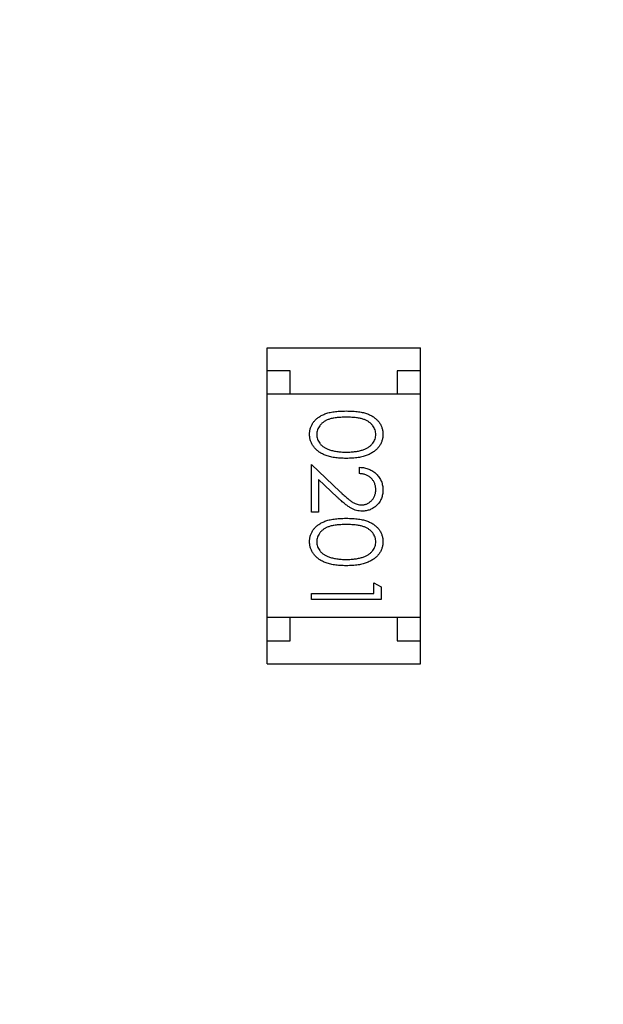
# Model space of a CAD drawing. Header units: millimetres. Extents: x 525 to 788, y 277 to 384.
# Tile 91 of 130: x 745.52 to 746.78, y 308 to 310.12. Entities that reach past the tile are written whole.
import ezdxf

# ---------------------------------------------------------------- set-up
doc = ezdxf.new("R2010")
doc.units = ezdxf.units.MM
doc.header["$LTSCALE"] = 5
doc.layers.get('0').update_dxf_attribs({"linetype": 'CONTINUOUS'})

msp = doc.modelspace()

# ---------------------------------------------------------------- linework, layer by layer
at = {"linetype": 'Continuous'}
for p, q in [((746.0557, 309.4155), (746.3857, 309.4155)), ((746.0557, 308.7355), (746.0557, 309.4155)), ((746.3857, 308.7355), (746.3857, 309.4155)), ((746.1057, 309.3655), (746.0557, 309.3655)), ((746.1057, 309.3155), (746.1057, 309.3655)), ((746.3857, 309.3655), (746.3357, 309.3655)), ((746.3357, 309.3655), (746.3357, 309.3155)), ((746.3857, 309.3155), (746.0557, 309.3155)), ((746.151, 309.1641), (746.213, 309.1059)), ((746.151, 309.0621), (746.151, 309.1641)), ((746.2548, 309.1448), (746.2548, 309.1583)), ((746.2064, 309.0944), (746.1663, 309.1319)), ((746.1663, 309.1319), (746.1663, 309.0621)), ((746.1663, 309.0621), (746.151, 309.0621)), ((746.2856, 308.9102), (746.301, 308.9014)), ((746.2856, 308.8871), (746.2856, 308.9102)), ((746.301, 308.9014), (746.301, 308.8737)), ((746.151, 308.8871), (746.2856, 308.8871)), ((746.151, 308.8737), (746.151, 308.8871)), ((746.301, 308.8737), (746.151, 308.8737)), ((746.3857, 308.8355), (746.0557, 308.8355)), ((746.1057, 308.7855), (746.1057, 308.8355)), ((746.3357, 308.8355), (746.3357, 308.7855)), ((746.0557, 308.7855), (746.1057, 308.7855)), ((746.3357, 308.7855), (746.3857, 308.7855)), ((746.0557, 308.7355), (746.3857, 308.7355))]:
    msp.add_line(p, q, dxfattribs=at)
msp.add_arc((732.3971, 324.423), 35.9, 323.58286, 216.35846, dxfattribs=at)
for points, knots in [([(746.1471, 309.2293), (746.1471, 309.2305), (746.1472, 309.2328), (746.1476, 309.2363), (746.1482, 309.2396), (746.1492, 309.2429), (746.1503, 309.2461), (746.1517, 309.2492), (746.1534, 309.2522), (746.1553, 309.2551), (746.1575, 309.2579), (746.16, 309.2606), (746.1627, 309.263), (746.1657, 309.2653), (746.1689, 309.2675), (746.1724, 309.2695), (746.1761, 309.2714), (746.1801, 309.2731), (746.1844, 309.2746), (746.1891, 309.2759), (746.1943, 309.277), (746.1998, 309.2779), (746.2058, 309.2786), (746.2121, 309.2791), (746.2189, 309.2794), (746.2235, 309.2794), (746.2259, 309.2794)], [0, 0, 0, 0, 0.033787, 0.066622, 0.099285, 0.131361, 0.163585, 0.196104, 0.228902, 0.262158, 0.295991, 0.330218, 0.36506, 0.400951, 0.43762, 0.475708, 0.515381, 0.556414, 0.599765, 0.646424, 0.696431, 0.749782, 0.806573, 0.867436, 0.931887, 1, 1, 1, 1]), ([(746.2259, 309.2794), (746.2283, 309.2794), (746.233, 309.2794), (746.2398, 309.2791), (746.2462, 309.2786), (746.2521, 309.2779), (746.2577, 309.2771), (746.2628, 309.2759), (746.2675, 309.2747), (746.2718, 309.2732), (746.2758, 309.2715), (746.2795, 309.2697), (746.2829, 309.2677), (746.2861, 309.2655), (746.2891, 309.2632), (746.2918, 309.2607), (746.2942, 309.258), (746.2965, 309.2552), (746.2984, 309.2523), (746.3001, 309.2493), (746.3016, 309.2461), (746.3027, 309.2429), (746.3037, 309.2396), (746.3043, 309.2363), (746.3047, 309.2328), (746.3048, 309.2305), (746.3048, 309.2293)], [0, 0, 0, 0, 0.068595, 0.133246, 0.194313, 0.251279, 0.304513, 0.354235, 0.400481, 0.443411, 0.484015, 0.523252, 0.561042, 0.5979, 0.633518, 0.668314, 0.702496, 0.736685, 0.770293, 0.803437, 0.835913, 0.86846, 0.900847, 0.933467, 0.966258, 1, 1, 1, 1]), ([(746.226, 309.266), (746.224, 309.266), (746.2201, 309.266), (746.2144, 309.2657), (746.2091, 309.2654), (746.2043, 309.2649), (746.1997, 309.2642), (746.1956, 309.2635), (746.1918, 309.2625), (746.1884, 309.2614), (746.1853, 309.2602), (746.1824, 309.2588), (746.1797, 309.2574), (746.1772, 309.2557), (746.1749, 309.254), (746.1727, 309.2521), (746.1708, 309.25), (746.1685, 309.2472), (746.1661, 309.2434), (746.164, 309.2387), (746.1627, 309.2338), (746.1626, 309.2305), (746.1625, 309.2288)], [0, 0, 0, 0, 0.072951, 0.141584, 0.205926, 0.265301, 0.320597, 0.371817, 0.41879, 0.461699, 0.502134, 0.540804, 0.578181, 0.614297, 0.649678, 0.684299, 0.718359, 0.752081, 0.817652, 0.879722, 0.939966, 1, 1, 1, 1]), ([(746.2894, 309.2288), (746.2893, 309.2305), (746.2892, 309.2338), (746.2879, 309.2387), (746.2858, 309.2434), (746.2834, 309.2472), (746.2812, 309.25), (746.2792, 309.2521), (746.2771, 309.2539), (746.2748, 309.2557), (746.2723, 309.2573), (746.2696, 309.2588), (746.2667, 309.2602), (746.2636, 309.2614), (746.2601, 309.2625), (746.2564, 309.2634), (746.2523, 309.2643), (746.2477, 309.2648), (746.2428, 309.2654), (746.2375, 309.2657), (746.2319, 309.266), (746.228, 309.266), (746.226, 309.266)], [0, 0, 0, 0, 0.060387, 0.120883, 0.182755, 0.247811, 0.281299, 0.315088, 0.349702, 0.384857, 0.420966, 0.458511, 0.497175, 0.537602, 0.580503, 0.627468, 0.678388, 0.733983, 0.793747, 0.857714, 0.926698, 1, 1, 1, 1]), ([(746.2259, 309.1775), (746.2236, 309.1775), (746.2191, 309.1776), (746.2126, 309.1779), (746.2064, 309.1784), (746.2006, 309.1791), (746.1952, 309.1801), (746.1901, 309.1813), (746.1853, 309.1826), (746.1809, 309.1842), (746.1769, 309.186), (746.1731, 309.1879), (746.1695, 309.19), (746.1662, 309.1922), (746.1631, 309.1946), (746.1604, 309.1972), (746.1578, 309.2), (746.1556, 309.2029), (746.1536, 309.2059), (746.1518, 309.209), (746.1504, 309.2122), (746.1492, 309.2154), (746.1483, 309.2188), (746.1476, 309.2222), (746.1472, 309.2257), (746.1471, 309.2281), (746.1471, 309.2293)], [0, 0, 0, 0, 0.065063, 0.126773, 0.185516, 0.240765, 0.29298, 0.34225, 0.388919, 0.432776, 0.474628, 0.514775, 0.553606, 0.591426, 0.628028, 0.663804, 0.698984, 0.733591, 0.767628, 0.801208, 0.834264, 0.866981, 0.89972, 0.932702, 0.966176, 1, 1, 1, 1]), ([(746.1625, 309.2288), (746.1626, 309.2272), (746.1627, 309.2239), (746.164, 309.219), (746.166, 309.2143), (746.1684, 309.2106), (746.1706, 309.2078), (746.1725, 309.2058), (746.1747, 309.204), (746.177, 309.2022), (746.1795, 309.2006), (746.1822, 309.1991), (746.1852, 309.1978), (746.1872, 309.197), (746.1882, 309.1967)], [0, 0, 0, 0, 0.112813, 0.225394, 0.339595, 0.459675, 0.521735, 0.583926, 0.648174, 0.713881, 0.781004, 0.851451, 0.924051, 1, 1, 1, 1]), ([(746.3048, 309.2293), (746.3048, 309.2281), (746.3047, 309.2257), (746.3043, 309.2222), (746.3037, 309.2188), (746.3027, 309.2155), (746.3016, 309.2122), (746.3001, 309.209), (746.2984, 309.2059), (746.2964, 309.203), (746.2942, 309.2001), (746.2917, 309.1974), (746.2889, 309.1948), (746.2859, 309.1924), (746.2826, 309.1901), (746.279, 309.188), (746.2752, 309.1861), (746.2711, 309.1843), (746.2667, 309.1827), (746.2619, 309.1813), (746.2568, 309.1801), (746.2513, 309.1792), (746.2455, 309.1784), (746.2393, 309.1779), (746.2327, 309.1776), (746.2282, 309.1775), (746.2259, 309.1775)], [0, 0, 0, 0, 0.033788, 0.067194, 0.099862, 0.132567, 0.165151, 0.197913, 0.231319, 0.265083, 0.299255, 0.334399, 0.369943, 0.406284, 0.444064, 0.482998, 0.523354, 0.565537, 0.609613, 0.656391, 0.705885, 0.758325, 0.813832, 0.872795, 0.934722, 1, 1, 1, 1]), ([(746.226, 309.191), (746.2278, 309.191), (746.2313, 309.1911), (746.2365, 309.1912), (746.2414, 309.1917), (746.246, 309.1922), (746.2504, 309.1929), (746.2546, 309.1937), (746.2585, 309.1948), (746.2622, 309.196), (746.2656, 309.1973), (746.2688, 309.1987), (746.2717, 309.2003), (746.2744, 309.202), (746.2769, 309.2038), (746.2791, 309.2057), (746.2811, 309.2078), (746.2834, 309.2107), (746.2858, 309.2144), (746.2879, 309.2191), (746.2892, 309.2239), (746.2893, 309.2272), (746.2894, 309.2288)], [0, 0, 0, 0, 0.065681, 0.128486, 0.188175, 0.245106, 0.299448, 0.350823, 0.399942, 0.446672, 0.491255, 0.533376, 0.573853, 0.612526, 0.649597, 0.685532, 0.720106, 0.753838, 0.818925, 0.880493, 0.940311, 1, 1, 1, 1]), ([(746.1882, 309.1967), (746.1896, 309.1962), (746.1923, 309.1953), (746.1965, 309.1941), (746.2009, 309.1932), (746.2055, 309.1923), (746.2104, 309.1918), (746.2154, 309.1913), (746.2206, 309.191), (746.2242, 309.191), (746.226, 309.191)], [0, 0, 0, 0, 0.110588, 0.224542, 0.342503, 0.464324, 0.590756, 0.722227, 0.858843, 1, 1, 1, 1]), ([(746.2548, 309.1583), (746.2566, 309.1582), (746.2601, 309.158), (746.2652, 309.1572), (746.2701, 309.1561), (746.2747, 309.1544), (746.2791, 309.1524), (746.2833, 309.15), (746.2872, 309.1471), (746.2908, 309.1438), (746.2941, 309.1403), (746.297, 309.1365), (746.2994, 309.1324), (746.3014, 309.1282), (746.3029, 309.1238), (746.304, 309.1192), (746.3047, 309.1143), (746.3048, 309.111), (746.3048, 309.1094)], [0, 0, 0, 0, 0.068791, 0.135103, 0.198979, 0.261904, 0.323495, 0.385195, 0.446969, 0.509765, 0.572251, 0.633405, 0.693251, 0.752583, 0.812579, 0.873275, 0.93555, 1, 1, 1, 1]), ([(746.2894, 309.1101), (746.2894, 309.1112), (746.2893, 309.1135), (746.2889, 309.1169), (746.2882, 309.1201), (746.2872, 309.1232), (746.2859, 309.1262), (746.2844, 309.1289), (746.2825, 309.1316), (746.2804, 309.134), (746.278, 309.1363), (746.2753, 309.1383), (746.2725, 309.14), (746.2694, 309.1415), (746.2661, 309.1428), (746.2625, 309.1437), (746.2587, 309.1445), (746.2561, 309.1447), (746.2548, 309.1448)], [0, 0, 0, 0, 0.064439, 0.126547, 0.186887, 0.245878, 0.304041, 0.362191, 0.420976, 0.48066, 0.5406, 0.600689, 0.661936, 0.724443, 0.789038, 0.856314, 0.926352, 1, 1, 1, 1]), ([(746.213, 309.1059), (746.2145, 309.1045), (746.2174, 309.1017), (746.2215, 309.0979), (746.2253, 309.0944), (746.2289, 309.0914), (746.2322, 309.0887), (746.2351, 309.0864), (746.2378, 309.0845), (746.2409, 309.0824), (746.2447, 309.0804), (746.2494, 309.0787), (746.2541, 309.0777), (746.2574, 309.0776), (746.259, 309.0775)], [0, 0, 0, 0, 0.110803, 0.212829, 0.306101, 0.390647, 0.466924, 0.534481, 0.593587, 0.644557, 0.7362, 0.825024, 0.911986, 1, 1, 1, 1]), ([(746.259, 309.0775), (746.26, 309.0775), (746.2621, 309.0776), (746.265, 309.0781), (746.2679, 309.0788), (746.2706, 309.0798), (746.2733, 309.0812), (746.2758, 309.0828), (746.2782, 309.0847), (746.2805, 309.0869), (746.2826, 309.0893), (746.2844, 309.0919), (746.286, 309.0946), (746.2872, 309.0974), (746.2882, 309.1004), (746.2889, 309.1035), (746.2893, 309.1067), (746.2894, 309.1089), (746.2894, 309.1101)], [0, 0, 0, 0, 0.061965, 0.122122, 0.180988, 0.239933, 0.299906, 0.359989, 0.421776, 0.486576, 0.551535, 0.615018, 0.677259, 0.73973, 0.80305, 0.866495, 0.931973, 1, 1, 1, 1]), ([(746.3048, 309.1094), (746.3048, 309.1077), (746.3047, 309.1045), (746.304, 309.0998), (746.303, 309.0953), (746.3016, 309.091), (746.2997, 309.087), (746.2974, 309.0833), (746.2947, 309.0797), (746.2916, 309.0766), (746.2882, 309.0736), (746.2846, 309.0711), (746.2809, 309.0689), (746.2771, 309.0671), (746.2731, 309.0658), (746.2689, 309.0648), (746.2646, 309.0642), (746.2617, 309.0641), (746.2602, 309.0641)], [0, 0, 0, 0, 0.069475, 0.136517, 0.200789, 0.26383, 0.325735, 0.387291, 0.449509, 0.512968, 0.576275, 0.63758, 0.697903, 0.757172, 0.816599, 0.876653, 0.93729, 1, 1, 1, 1]), ([(746.2602, 309.0641), (746.2581, 309.0641), (746.254, 309.0643), (746.2479, 309.0655), (746.242, 309.0674), (746.2373, 309.0697), (746.2334, 309.0721), (746.2303, 309.0742), (746.2269, 309.0766), (746.2233, 309.0795), (746.2194, 309.0827), (746.2153, 309.0863), (746.2109, 309.0902), (746.2079, 309.093), (746.2064, 309.0944)], [0, 0, 0, 0, 0.098702, 0.195672, 0.292422, 0.391343, 0.444462, 0.504229, 0.570352, 0.642546, 0.722288, 0.807921, 0.90047, 1, 1, 1, 1]), ([(746.1471, 308.9985), (746.1471, 308.9997), (746.1472, 309.002), (746.1476, 309.0055), (746.1482, 309.0089), (746.1492, 309.0121), (746.1503, 309.0153), (746.1517, 309.0184), (746.1534, 309.0214), (746.1553, 309.0244), (746.1575, 309.0271), (746.16, 309.0298), (746.1627, 309.0323), (746.1657, 309.0346), (746.1689, 309.0368), (746.1724, 309.0388), (746.1761, 309.0406), (746.1801, 309.0423), (746.1844, 309.0438), (746.1891, 309.0452), (746.1943, 309.0462), (746.1998, 309.0471), (746.2058, 309.0478), (746.2121, 309.0483), (746.2189, 309.0486), (746.2235, 309.0487), (746.2259, 309.0487)], [0, 0, 0, 0, 0.033787, 0.066622, 0.099285, 0.131361, 0.163585, 0.196104, 0.228902, 0.262158, 0.295991, 0.330218, 0.36506, 0.400951, 0.43762, 0.475708, 0.515381, 0.556414, 0.599765, 0.646424, 0.696431, 0.749782, 0.806573, 0.867436, 0.931887, 1, 1, 1, 1]), ([(746.2259, 309.0487), (746.2283, 309.0487), (746.233, 309.0486), (746.2398, 309.0483), (746.2462, 309.0478), (746.2521, 309.0471), (746.2577, 309.0463), (746.2628, 309.0452), (746.2675, 309.0439), (746.2718, 309.0424), (746.2758, 309.0407), (746.2795, 309.0389), (746.2829, 309.0369), (746.2861, 309.0347), (746.2891, 309.0324), (746.2918, 309.03), (746.2942, 309.0273), (746.2965, 309.0245), (746.2984, 309.0215), (746.3001, 309.0185), (746.3016, 309.0154), (746.3027, 309.0122), (746.3037, 309.0089), (746.3043, 309.0055), (746.3047, 309.002), (746.3048, 308.9997), (746.3048, 308.9985)], [0, 0, 0, 0, 0.068595, 0.133246, 0.194313, 0.251279, 0.304513, 0.354235, 0.400481, 0.443411, 0.484015, 0.523252, 0.561042, 0.5979, 0.633518, 0.668314, 0.702496, 0.736685, 0.770293, 0.803437, 0.835913, 0.86846, 0.900847, 0.933467, 0.966258, 1, 1, 1, 1]), ([(746.226, 309.0352), (746.224, 309.0352), (746.2201, 309.0352), (746.2144, 309.0349), (746.2091, 309.0346), (746.2043, 309.0341), (746.1997, 309.0335), (746.1956, 309.0327), (746.1918, 309.0318), (746.1884, 309.0307), (746.1853, 309.0294), (746.1824, 309.0281), (746.1797, 309.0266), (746.1772, 309.025), (746.1749, 309.0232), (746.1727, 309.0213), (746.1708, 309.0193), (746.1685, 309.0164), (746.1661, 309.0126), (746.164, 309.0079), (746.1627, 309.003), (746.1626, 308.9997), (746.1625, 308.9981)], [0, 0, 0, 0, 0.072951, 0.141584, 0.205926, 0.265301, 0.320597, 0.371817, 0.41879, 0.461699, 0.502134, 0.540804, 0.578181, 0.614297, 0.649678, 0.684299, 0.718359, 0.752081, 0.817652, 0.879722, 0.939966, 1, 1, 1, 1]), ([(746.2894, 308.9981), (746.2893, 308.9997), (746.2892, 309.0031), (746.2879, 309.008), (746.2858, 309.0127), (746.2834, 309.0164), (746.2812, 309.0193), (746.2792, 309.0213), (746.2771, 309.0232), (746.2748, 309.0249), (746.2723, 309.0265), (746.2696, 309.028), (746.2667, 309.0294), (746.2636, 309.0306), (746.2601, 309.0317), (746.2564, 309.0326), (746.2523, 309.0335), (746.2477, 309.0341), (746.2428, 309.0346), (746.2375, 309.0349), (746.2319, 309.0352), (746.228, 309.0352), (746.226, 309.0352)], [0, 0, 0, 0, 0.060387, 0.120883, 0.182755, 0.247811, 0.281299, 0.315088, 0.349702, 0.384857, 0.420966, 0.458511, 0.497175, 0.537602, 0.580503, 0.627468, 0.678388, 0.733983, 0.793747, 0.857714, 0.926698, 1, 1, 1, 1]), ([(746.2259, 308.9468), (746.2236, 308.9468), (746.2191, 308.9468), (746.2126, 308.9471), (746.2064, 308.9477), (746.2006, 308.9484), (746.1952, 308.9493), (746.1901, 308.9505), (746.1853, 308.9518), (746.1809, 308.9534), (746.1769, 308.9552), (746.1731, 308.9572), (746.1695, 308.9592), (746.1662, 308.9615), (746.1631, 308.9639), (746.1604, 308.9665), (746.1578, 308.9692), (746.1556, 308.9721), (746.1536, 308.9751), (746.1518, 308.9782), (746.1504, 308.9814), (746.1492, 308.9847), (746.1483, 308.988), (746.1476, 308.9914), (746.1472, 308.995), (746.1471, 308.9973), (746.1471, 308.9985)], [0, 0, 0, 0, 0.065063, 0.126773, 0.185516, 0.240765, 0.29298, 0.34225, 0.388919, 0.432776, 0.474628, 0.514775, 0.553606, 0.591426, 0.628028, 0.663804, 0.698984, 0.733591, 0.767628, 0.801208, 0.834264, 0.866981, 0.89972, 0.932702, 0.966176, 1, 1, 1, 1]), ([(746.1625, 308.9981), (746.1626, 308.9964), (746.1627, 308.9931), (746.164, 308.9882), (746.166, 308.9835), (746.1684, 308.9798), (746.1706, 308.977), (746.1725, 308.975), (746.1747, 308.9732), (746.177, 308.9714), (746.1795, 308.9698), (746.1822, 308.9684), (746.1852, 308.967), (746.1872, 308.9663), (746.1882, 308.9659)], [0, 0, 0, 0, 0.112813, 0.225394, 0.339595, 0.459675, 0.521735, 0.583926, 0.648174, 0.713881, 0.781004, 0.851451, 0.924051, 1, 1, 1, 1]), ([(746.3048, 308.9985), (746.3048, 308.9973), (746.3047, 308.995), (746.3043, 308.9915), (746.3037, 308.988), (746.3027, 308.9847), (746.3016, 308.9814), (746.3001, 308.9783), (746.2984, 308.9752), (746.2964, 308.9722), (746.2942, 308.9693), (746.2917, 308.9666), (746.2889, 308.964), (746.2859, 308.9616), (746.2826, 308.9594), (746.279, 308.9573), (746.2752, 308.9554), (746.2711, 308.9535), (746.2667, 308.9519), (746.2619, 308.9505), (746.2568, 308.9494), (746.2513, 308.9484), (746.2455, 308.9477), (746.2393, 308.9471), (746.2327, 308.9468), (746.2282, 308.9468), (746.2259, 308.9468)], [0, 0, 0, 0, 0.033788, 0.067194, 0.099862, 0.132567, 0.165151, 0.197913, 0.231319, 0.265083, 0.299255, 0.334399, 0.369943, 0.406284, 0.444064, 0.482998, 0.523354, 0.565537, 0.609613, 0.656391, 0.705885, 0.758325, 0.813832, 0.872795, 0.934722, 1, 1, 1, 1]), ([(746.226, 308.9602), (746.2278, 308.9602), (746.2313, 308.9603), (746.2365, 308.9605), (746.2414, 308.9609), (746.246, 308.9614), (746.2504, 308.9622), (746.2546, 308.963), (746.2585, 308.964), (746.2622, 308.9652), (746.2656, 308.9665), (746.2688, 308.968), (746.2717, 308.9695), (746.2744, 308.9712), (746.2769, 308.973), (746.2791, 308.975), (746.2811, 308.977), (746.2834, 308.9799), (746.2858, 308.9836), (746.2879, 308.9883), (746.2892, 308.9932), (746.2893, 308.9964), (746.2894, 308.9981)], [0, 0, 0, 0, 0.065681, 0.128486, 0.188175, 0.245106, 0.299448, 0.350823, 0.399942, 0.446672, 0.491255, 0.533376, 0.573853, 0.612526, 0.649597, 0.685532, 0.720106, 0.753838, 0.818925, 0.880493, 0.940311, 1, 1, 1, 1]), ([(746.1882, 308.9659), (746.1896, 308.9654), (746.1923, 308.9645), (746.1965, 308.9633), (746.2009, 308.9624), (746.2055, 308.9616), (746.2104, 308.961), (746.2154, 308.9605), (746.2206, 308.9603), (746.2242, 308.9602), (746.226, 308.9602)], [0, 0, 0, 0, 0.110588, 0.224542, 0.342503, 0.464324, 0.590756, 0.722227, 0.858843, 1, 1, 1, 1])]:
    msp.add_open_spline(points, degree=3, knots=knots, dxfattribs=at)

doc.saveas('drawing.dxf')
